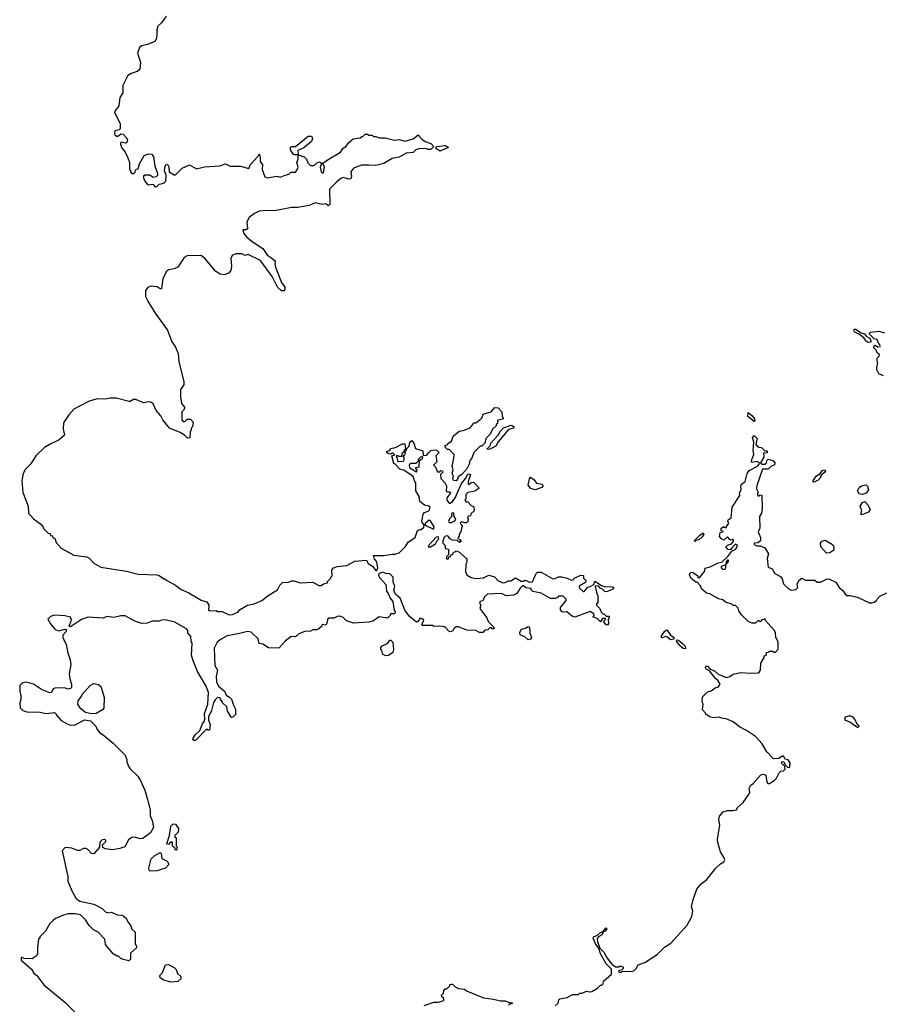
# Model space of a CAD drawing. Extents: x 2029826 to 2248070, y 228728 to 402406.
# Tile 127 of 256: x 2065008 to 2072398, y 344346 to 352802. Entities that reach past the tile are written whole.
import ezdxf

# ---------------------------------------------------------------- set-up
doc = ezdxf.new("R2010")
doc.units = 0

msp = doc.modelspace()

# ---------------------------------------------------------------- linework, layer by layer
at = {"layer": '0CON10XD'}
for points in [[(2066265, 352832.5), (2066223.8, 352775), (2066193.4, 352746.6), (2066184.2, 352715), (2066186, 352665), (2066180, 352635), (2066168.8, 352615), (2066105, 352588.8), (2066053, 352577), (2066035, 352562.5), (2066018.8, 352515), (2066045.7, 352435.7), (2066038, 352375), (2066015, 352356.2), (2065965, 352340), (2065937, 352323), (2065892.7, 352237.3), (2065893.8, 352175), (2065867.7, 352132.3), (2065857.7, 352062.3), (2065825, 352016.7), (2065822.9, 352005), (2065868.9, 351908.9), (2065871.2, 351868.8), (2065864.1, 351855.9), (2065824.1, 351845.9), (2065821.2, 351825), (2065825, 351812.5), (2065845, 351800), (2065856.4, 351803.6), (2065875, 351822.5), (2065895, 351820), (2065927.8, 351785), (2065934.2, 351765), (2065925, 351743.3), (2065915, 351740), (2065875, 351750), (2065872.5, 351735), (2065882.5, 351705), (2065912.5, 351665), (2065937.5, 351615), (2065950, 351575), (2065950, 351515), (2065958.3, 351508.3), (2065960, 351495), (2065971.7, 351481.7), (2065985, 351480), (2065998.3, 351491.7), (2066001.7, 351508.3), (2066011.7, 351518.3), (2066025, 351520), (2066037.5, 351565), (2066077.5, 351635), (2066115, 351650), (2066138.3, 351648.3), (2066156, 351626), (2066166.7, 351545), (2066190, 351485), (2066190, 351465), (2066178.3, 351451.7), (2066155, 351447.5), (2066125, 351467.5), (2066082.5, 351467.5), (2066071.7, 351458.3), (2066070, 351445), (2066082.5, 351415), (2066105, 351387.5), (2066115, 351382.5), (2066145, 351390), (2066160, 351385), (2066165, 351370), (2066185, 351370), (2066205, 351390), (2066245, 351397.5), (2066262.5, 351415), (2066266.7, 351466.7), (2066250, 351505), (2066253.6, 351536.4), (2066265, 351560), (2066280, 351555), (2066287, 351537), (2066290, 351495), (2066335, 351470), (2066345, 351470), (2066402.7, 351527.3), (2066465, 351556.7), (2066525, 351520), (2066595, 351537.5), (2066725, 351547.5), (2066775, 351562.5), (2066815, 351542.5), (2066905, 351542.5), (2066975, 351522.5), (2066986.7, 351555), (2067053.8, 351626.2), (2067065, 351650), (2067073, 351623), (2067073.8, 351585), (2067091.2, 351555), (2067090, 351515), (2067112.1, 351452.1), (2067135, 351443.3), (2067215, 351457.5), (2067245, 351450), (2067286.4, 351466.4), (2067320, 351475), (2067335, 351492.5), (2067375, 351491.9), (2067385, 351504.2), (2067397.5, 351535), (2067386.2, 351575), (2067400, 351605), (2067400, 351640), (2067450, 351625), (2067470, 351605), (2067483, 351573), (2067505, 351550), (2067535, 351550), (2067555, 351570), (2067575, 351580), (2067590, 351575), (2067600, 351565), (2067588.8, 351535), (2067595.9, 351495.9), (2067605, 351486.2), (2067615, 351486.2), (2067623.9, 351533.9), (2067611.7, 351568.3), (2067655, 351602.5), (2067762.5, 351665), (2067782.5, 351695), (2067810, 351715), (2067833.6, 351746.4), (2067871.7, 351778.3), (2067931.7, 351788.3), (2067945, 351800), (2067955, 351800), (2067975, 351820), (2067995, 351820), (2068005, 351810), (2068035, 351810), (2068045, 351800), (2068065, 351800), (2068098.3, 351788.3), (2068145, 351787.5), (2068225, 351767.5), (2068265, 351772.5), (2068315, 351757.5), (2068385, 351777.5), (2068425, 351810), (2068435, 351810), (2068440, 351795), (2068460, 351775), (2068490, 351755), (2068538.3, 351738.3), (2068560, 351715), (2068553, 351697), (2068535, 351686.7), (2068515, 351686.7), (2068495, 351696.7), (2068435, 351692.5), (2068410, 351685), (2068385, 351662.5), (2068325, 351656.7), (2068265, 351622.5), (2068205, 351610), (2068135, 351567.5), (2068065, 351550), (2068007, 351553), (2067943, 351553), (2067875, 351526.2), (2067850, 351495), (2067856.7, 351455), (2067850, 351435), (2067835, 351433.3), (2067785, 351446.7), (2067765, 351438.8), (2067730.3, 351409.7), (2067666.7, 351345), (2067670, 351215), (2067657, 351203), (2067635, 351220), (2067605, 351213.3), (2067545, 351230), (2067494.1, 351205.9), (2067395, 351188.8), (2067341.7, 351188.3), (2067195, 351161.2), (2067125, 351163.3), (2067065, 351156.2), (2067025, 351137.5), (2066977, 351103), (2066957.5, 351065), (2066962.5, 351005), (2066953, 350997), (2066925, 350996.7), (2066931.1, 350965), (2066955, 350937.1), (2067005, 350896.9), (2067096.7, 350836.7), (2067135, 350776), (2067162.2, 350762.2), (2067200.7, 350730.7), (2067197.5, 350705), (2067204.2, 350675.8), (2067256.9, 350545), (2067285.4, 350505.4), (2067284, 350485), (2067275, 350473.3), (2067255, 350472.5), (2067221.4, 350505), (2067176.7, 350596.7), (2067075, 350733.8), (2066970, 350785), (2066945, 350777.5), (2066915, 350790), (2066865, 350790), (2066835, 350780), (2066820, 350755), (2066827.5, 350685), (2066821.7, 350648.3), (2066800, 350625), (2066765, 350610), (2066730, 350615), (2066690.5, 350640.5), (2066602.5, 350745), (2066565, 350777.5), (2066445, 350772.5), (2066419.3, 350760.7), (2066364.1, 350675.9), (2066335, 350661.2), (2066285, 350653.3), (2066265, 350637.5), (2066236.2, 350575), (2066225, 350490), (2066215, 350490), (2066187, 350507), (2066135, 350512.5), (2066107, 350503), (2066087.5, 350475), (2066087.5, 350425), (2066107.5, 350385), (2066171.7, 350281.7), (2066276.7, 350135), (2066313.3, 350035), (2066342.5, 349995), (2066367.5, 349935), (2066373, 349863)], [(2067395, 351640), (2067365, 351640), (2067355, 351647.5), (2067333.8, 351685), (2067334.2, 351705.8), (2067345, 351713.3), (2067375, 351713.3), (2067485, 351800.5), (2067512.2, 351802.2), (2067520.9, 351785), (2067514.5, 351755), (2067448.5, 351701.5), (2067395, 351677.5), (2067400, 351645), (2067395, 351640)], [(2068615, 351673.8), (2068580, 351695), (2068580, 351705), (2068588.3, 351711.7), (2068665, 351720), (2068690, 351705), (2068615, 351673.8)], [(2072295, 350030), (2072278.6, 350038.6), (2072255, 350070), (2072218.3, 350098.3), (2072178.8, 350118.8), (2072171.2, 350135), (2072173.3, 350145), (2072186.2, 350145), (2072231.2, 350111.2), (2072263, 350103), (2072277.5, 350085), (2072306.7, 350066.7), (2072317.5, 350045), (2072315, 350032.5), (2072295, 350030)], [(2072400, 350005), (2072383, 350023), (2072370, 350055), (2072345, 350060), (2072305, 350100), (2072303, 350107), (2072313, 350117), (2072385, 350127.5), (2072435, 350112.5)], [(2072425, 349742.5), (2072385, 349760), (2072367.5, 349795), (2072367.5, 349815), (2072377.5, 349855), (2072370, 349865), (2072370, 349895), (2072388.3, 349911.7), (2072390, 349925), (2072371.7, 349941.7), (2072362.5, 349965), (2072343.3, 349985), (2072345, 350000), (2072355, 350007.5), (2072375, 349993.3), (2072400, 349995)], [(2066373, 349863), (2066417.5, 349695), (2066417.5, 349665), (2066388.8, 349625), (2066388.8, 349565), (2066397, 349507), (2066422.5, 349475), (2066420, 349455), (2066400, 349435), (2066400, 349365), (2066411.7, 349351.7), (2066425, 349350), (2066445, 349370), (2066475, 349370), (2066497.5, 349345), (2066490, 349305), (2066480, 349295), (2066480, 349275), (2066470, 349265), (2066468.3, 349211.7), (2066448.3, 349208.3), (2066423.3, 349233.3), (2066385, 349257.5), (2066292.5, 349295), (2066236.4, 349366.4), (2066220.7, 349400.7), (2066180, 349445), (2066155, 349502.5), (2066135, 349516.7), (2066115, 349520), (2066070.7, 349510.7), (2066005, 349541.2), (2065985, 349540), (2065957, 349523), (2065947, 349523), (2065835, 349552.5), (2065785, 349552.5), (2065745, 349543.3), (2065675, 349546.7), (2065605, 349526.7), (2065473.6, 349456.4), (2065430.7, 349409.3), (2065385, 349340), (2065381.2, 349285), (2065392.5, 349235), (2065345.8, 349194.2), (2065262.5, 349155), (2065221.7, 349128.3), (2065145, 349057.5), (2065103, 348987), (2065057, 348943), (2065037.5, 348905), (2065026.7, 348845), (2065035, 348740), (2065080, 348625), (2065083.9, 348563.9), (2065126.7, 348515), (2065189.3, 348469.3), (2065210, 348445), (2065211.7, 348431.7), (2065251.7, 348391.7), (2065268.3, 348388.3), (2065271.7, 348371.7), (2065288.3, 348368.3), (2065291.7, 348351.7), (2065308.3, 348348.3), (2065321.7, 348311.7), (2065363.6, 348263.6), (2065473.6, 348203.6), (2065585, 348190), (2065605, 348177.5), (2065645, 348133.3), (2065705, 348101.2), (2065925, 348066.2), (2066025, 348040), (2066185, 348033.3), (2066205, 348027.5), (2066245, 348000), (2066255, 348000), (2066270, 347985), (2066345, 347946.7), (2066395, 347907.5), (2066460.7, 347880.7), (2066565, 347816.2), (2066615, 347802.5), (2066632.5, 347775), (2066632.5, 347765), (2066630, 347735), (2066640, 347725), (2066695, 347727.5), (2066705, 347720), (2066745, 347720), (2066805, 347690), (2066835, 347693.3), (2066880, 347715), (2066895, 347732.5), (2066965, 347772.5), (2067020, 347785), (2067086.1, 347813.9), (2067141.7, 347858.3), (2067220, 347905), (2067242.5, 347945), (2067265, 347967.5), (2067315, 347970), (2067345, 347982.5), (2067365, 347983.3), (2067416.4, 347966.4), (2067525, 347972.5), (2067575, 347942.5), (2067595, 347942.5), (2067615, 347957.5), (2067650, 347965), (2067651.7, 347978.3), (2067680, 348005), (2067680, 348015), (2067690, 348025), (2067687.5, 348075), (2067702.5, 348095), (2067735, 348106.7), (2067816.4, 348113.6), (2067885, 348152.5), (2067985, 348160), (2068000.5, 348130.5), (2068037.7, 348107.7), (2068065, 348072.5), (2068075, 348072.5), (2068082.5, 348095), (2068073, 348143), (2068066.4, 348156.4), (2068053.3, 348165), (2068045, 348200), (2068135, 348200), (2068205, 348212.5), (2068229.3, 348210.7), (2068266.1, 348223.9), (2068316.2, 348273.8), (2068345, 348317.5), (2068402.5, 348355), (2068423.9, 348416.1), (2068445, 348422.5), (2068455, 348422.5), (2068476.7, 348445), (2068480, 348465), (2068463, 348483), (2068460, 348495), (2068472.5, 348555), (2068485, 348570), (2068515, 348580), (2068527, 348593), (2068532.5, 348615), (2068520, 348625), (2068485, 348632.5), (2068442.5, 348665), (2068437, 348707), (2068410, 348755), (2068410, 348825), (2068400, 348835), (2068385, 348880), (2068305, 348932.5), (2068273, 348943), (2068228.3, 348988.3), (2068220, 348990), (2068202.5, 349057.5), (2068230, 349065), (2068215, 349080), (2068201.7, 349078.3), (2068195, 349070), (2068175, 349072.5), (2068160, 349085), (2068160, 349095), (2068188.3, 349101.7), (2068190, 349115), (2068205, 349122.5), (2068235, 349127.5), (2068295, 349160), (2068315, 349160), (2068320, 349115), (2068310, 349105), (2068308.3, 349091.7), (2068290, 349075), (2068288.3, 349051.7), (2068265, 349050), (2068245, 349060), (2068240, 349055), (2068250, 349035), (2068251.7, 349011.7), (2068295, 349007.5), (2068305, 349012.5), (2068310, 349025), (2068310, 349045), (2068300, 349055), (2068318.3, 349071.7), (2068320, 349095), (2068330, 349105), (2068331.7, 349118.3), (2068351.7, 349138.3), (2068356.7, 349175), (2068375, 349186.7), (2068392.5, 349165), (2068405, 349120), (2068470, 349100), (2068472.5, 349062.5), (2068478.3, 349058.3), (2068505, 349062.5), (2068517, 349083), (2068538.3, 349101.7), (2068565, 349107.5), (2068590, 349105), (2068610, 349085), (2068580, 349055), (2068590, 349005), (2068560, 348975), (2068578.3, 348958.3), (2068595, 348920), (2068615, 348920), (2068625, 348930), (2068638.3, 348928.3), (2068640, 348915), (2068620, 348895), (2068623, 348863), (2068661.7, 348821.7), (2068672.5, 348795), (2068670, 348755), (2068678.3, 348748.3), (2068697.5, 348747.5), (2068706.7, 348736.7), (2068676, 348695), (2068674.2, 348675), (2068695, 348649.2), (2068705, 348649.2), (2068722.9, 348665), (2068747.5, 348695), (2068801.7, 348818.3), (2068840, 348865), (2068853.3, 348895), (2068865, 348902.5), (2068877.5, 348895), (2068860, 348835), (2068860, 348815), (2068865, 348810), (2068883, 348827), (2068905, 348830), (2068948.3, 348788.3), (2068950, 348775), (2068916.4, 348753.6), (2068855, 348740), (2068840, 348725), (2068840, 348685), (2068830, 348675), (2068841.7, 348661.7), (2068855, 348660), (2068885, 348630), (2068908.3, 348618.3), (2068910, 348585), (2068881.7, 348558.3), (2068878.3, 348541.7), (2068861.7, 348538.3), (2068851.7, 348528.3), (2068860, 348515), (2068860, 348495), (2068845, 348480), (2068825, 348480), (2068805, 348490), (2068790, 348485), (2068793, 348473), (2068810, 348455), (2068800, 348435), (2068797, 348403), (2068780, 348385), (2068780, 348365), (2068771.7, 348358.3), (2068770, 348345), (2068785, 348340), (2068798.3, 348321.7), (2068785, 348312.5), (2068765, 348330), (2068723, 348333), (2068703.3, 348343.3), (2068685, 348370), (2068665, 348367.5), (2068652.5, 348355), (2068640, 348325), (2068640, 348305), (2068660, 348285), (2068661.7, 348261.7), (2068690, 348255), (2068690, 348205), (2068671.7, 348188.3), (2068671.7, 348171.7), (2068688.3, 348171.7), (2068691.7, 348188.3), (2068708.3, 348191.7), (2068711.7, 348208.3), (2068728.3, 348211.7), (2068731.7, 348228.3), (2068748.3, 348231.7), (2068755, 348240), (2068785, 348230), (2068835, 348180), (2068847.5, 348175), (2068846.4, 348143.6), (2068837.5, 348125), (2068837, 348057), (2068850.7, 348030.7), (2068885, 348012.5), (2068925, 348003.3), (2068991.7, 348008.3), (2069035, 348032.5), (2069085, 348017.5), (2069115, 347982.5), (2069157, 347967), (2069175, 347967.5), (2069205, 347982.5), (2069225, 347982.5), (2069265, 348010), (2069315, 347980), (2069335, 347980), (2069345, 347987.5), (2069363, 347983), (2069385, 347972.5), (2069410, 347975), (2069442.5, 348045), (2069455, 348057.5), (2069485, 348056.7), (2069585, 348000), (2069605, 348002.5), (2069635, 348017.5), (2069663, 348017), (2069710, 348005), (2069745, 347987.5), (2069767, 347993), (2069770, 348005), (2069825, 348032.5), (2069848.3, 348028.3), (2069850, 348005), (2069870, 347985), (2069870, 347975), (2069860, 347965), (2069813, 347937), (2069815, 347920), (2069845, 347890), (2069855, 347890), (2069885, 347927.5), (2069907, 347933), (2069938.3, 347951.7), (2069945, 347980), (2070003, 347943), (2070033, 347933), (2070095, 347932.5), (2070107, 347927), (2070107, 347913), (2070055, 347890), (2070035, 347887.5), (2070012.5, 347912.5), (2069990.7, 347920.7), (2069978.3, 347938.3), (2069955, 347940), (2069950, 347935), (2069962.5, 347875), (2069972.5, 347855), (2069971.7, 347798.3), (2069960, 347785), (2069960, 347775), (2069990, 347745), (2070000, 347715), (2070015, 347700), (2070025, 347700), (2070045, 347680), (2070070, 347680), (2070070, 347665), (2070060, 347655), (2070063, 347617), (2070055, 347602.5), (2070043.6, 347603.6), (2070020, 347635), (2070038.3, 347651.7), (2070038.3, 347658.3), (2070011.7, 347658.3), (2069995, 347630), (2069965, 347660), (2069935, 347670), (2069930, 347675), (2069940, 347685), (2069938.3, 347698.3), (2069905, 347720), (2069775, 347671.2), (2069755, 347676.7), (2069705, 347717.5), (2069675, 347712.5), (2069665, 347716.7), (2069652.7, 347732.7), (2069651.2, 347755), (2069700, 347815), (2069700, 347825), (2069675, 347850), (2069635, 347850), (2069625, 347840), (2069605, 347830), (2069565, 347832.5), (2069485, 347877.5), (2069415, 347892.5), (2069400, 347905), (2069398.3, 347918.3), (2069355, 347922.5), (2069335, 347940), (2069325, 347940), (2069305, 347920), (2069276.4, 347873.6), (2069249.3, 347860.7), (2069185, 347854), (2069143.6, 347873.6), (2069025, 347867.5), (2069000, 347845), (2068985, 347810), (2068960, 347805), (2068960, 347785), (2068967.5, 347777.5), (2068960, 347745), (2069017.5, 347665), (2069030, 347635), (2069080, 347585), (2069078.3, 347571.7), (2069065, 347570), (2069058.3, 347578.3), (2069045, 347580), (2069028.3, 347561.7), (2069001.7, 347558.3), (2068985, 347540), (2068955, 347540), (2068925, 347557.5), (2068848.3, 347558.3), (2068777, 347587), (2068755, 347587.5), (2068735, 347570), (2068727.5, 347552.5), (2068705, 347546.2), (2068691.2, 347551.2), (2068665, 347582.5), (2068655, 347586.7), (2068615, 347592.5), (2068565, 347590), (2068555, 347600), (2068465, 347600), (2068460, 347605), (2068462.5, 347615), (2068477.5, 347645), (2068472.5, 347655), (2068445, 347662.5), (2068426.4, 347633.6), (2068415, 347627.5), (2068355, 347676.7), (2068315, 347731.2), (2068274, 347835), (2068236.7, 347865), (2068226.2, 347885), (2068221.2, 347905), (2068227.8, 347935), (2068214.2, 347975), (2068214.2, 348015), (2068185, 348041.9), (2068153.8, 348046.2)], [(2068755, 348842.5), (2068732.5, 348845), (2068727.5, 348855), (2068731.7, 348881.7), (2068722.5, 348905), (2068730, 348935), (2068720, 348965), (2068736.7, 349035), (2068737, 349067), (2068695, 349110), (2068681.7, 349111.7), (2068661.7, 349131.7), (2068660, 349145), (2068678.3, 349151.7), (2068691.7, 349168.3), (2068716.4, 349183.6), (2068730, 349225), (2068781.7, 349268.3), (2068817, 349273), (2068875, 349297.5), (2068900, 349325), (2068905, 349340), (2068925, 349340), (2068963, 349367), (2068977.5, 349385), (2068987, 349413), (2069057, 349433), (2069088.3, 349471.7), (2069115, 349467.5), (2069147.5, 349435), (2069150, 349395), (2069160, 349385), (2069160, 349375), (2069111.7, 349358.3), (2069110, 349335), (2069100, 349325), (2069100, 349315), (2069070.7, 349289.3), (2069045, 349240), (2069010, 349205), (2069002.5, 349165), (2068975, 349140), (2068961.7, 349138.3), (2068907.5, 349085), (2068890, 349035), (2068873, 349017), (2068867.5, 348985), (2068846.7, 348945), (2068803.3, 348895), (2068773.3, 348876.7), (2068766.7, 348855), (2068755, 348842.5)], [(2071315, 349350), (2071260, 349395), (2071261.7, 349428.3), (2071295, 349402.5), (2071316.7, 349375), (2071320, 349355), (2071315, 349350)], [(2069025, 349110), (2069022.5, 349115), (2069046.4, 349143.6), (2069053.9, 349166.1), (2069116.9, 349233.1), (2069134.3, 349265.7), (2069163, 349297), (2069228.3, 349318.3), (2069237.7, 349317.7), (2069252.5, 349305), (2069247, 349293), (2069205, 349282.5), (2069115, 349177.5), (2069095, 349140), (2069045, 349113.3), (2069025, 349110)], [(2071421.7, 347368.3), (2071438.3, 347371.7), (2071445, 347380), (2071475, 347380), (2071485, 347370), (2071498.3, 347371.7), (2071520, 347395), (2071520, 347455), (2071510, 347485), (2071500, 347495), (2071497.5, 347535), (2071490, 347555), (2071411.7, 347641.7), (2071410, 347655), (2071405, 347660), (2071398.3, 347651.7), (2071381.7, 347648.3), (2071365, 347630), (2071358.3, 347638.3), (2071345, 347640), (2071325, 347620), (2071295, 347620), (2071263, 347633), (2071205, 347690), (2071182.5, 347725), (2071177, 347747), (2071155, 347770), (2071135, 347770), (2071121.7, 347781.7), (2071068.3, 347798.3), (2071045, 347820), (2071008.3, 347828.3), (2070935, 347872.5), (2070905, 347877.5), (2070863.6, 347913.6), (2070855, 347940), (2070825, 347970), (2070815, 347970), (2070773.6, 348003.6), (2070760, 348035), (2070767, 348053), (2070785, 348056.2), (2070830, 348025), (2070831.7, 348011.7), (2070845, 348010), (2070887, 348063), (2070895, 348092.5), (2070938, 348102), (2071005, 348136.2), (2071038, 348142), (2071089.3, 348190.7), (2071121.7, 348238.3), (2071156.7, 348255), (2071170, 348285), (2071155, 348297.5), (2071125, 348270), (2071111.7, 348248.3), (2071091.7, 348251.7), (2071070, 348275), (2071085, 348290), (2071120, 348300), (2071137, 348323), (2071135, 348340), (2071116.7, 348333.3), (2071105, 348336.7), (2071085, 348360), (2071055, 348332.5), (2071033.6, 348343.6), (2071017.5, 348365), (2071021.7, 348398.3), (2071047.5, 348402.5), (2071045, 348410), (2071031.7, 348411.7), (2071030, 348435), (2071055, 348450), (2071065, 348440), (2071078.3, 348441.7), (2071080, 348455), (2071096.4, 348476.4), (2071087.5, 348495), (2071092.3, 348507.7), (2071117.5, 348525), (2071126.7, 348615), (2071192.5, 348715), (2071190, 348735), (2071203, 348767), (2071200, 348795), (2071206.4, 348813.6), (2071236.7, 348835), (2071253.8, 348905), (2071270.7, 348929.3), (2071343.6, 348966.4), (2071357.5, 348985), (2071360, 348995), (2071336.4, 349006.4), (2071295, 349000), (2071292.5, 349005), (2071293.3, 349025), (2071313, 349067), (2071306.7, 349105), (2071312.5, 349175), (2071300, 349215), (2071315, 349230), (2071340, 349205), (2071330, 349155), (2071340.7, 349140.7), (2071355, 349130), (2071377, 349127), (2071405, 349100), (2071415, 349102.5), (2071427.5, 349095), (2071425, 349082.5), (2071395, 349080), (2071396.7, 349045), (2071370, 348995), (2071383.6, 348983.6), (2071405.9, 348984.1), (2071420, 348995), (2071425, 349020), (2071435, 349026.7), (2071476.2, 349016.2), (2071492.5, 349002.5), (2071493.3, 348995), (2071490, 348980), (2071457.5, 348965), (2071435, 348942.5), (2071387, 348943), (2071338.8, 348801.2), (2071333.8, 348773.8), (2071350, 348745), (2071343, 348737), (2071342.5, 348715), (2071355, 348710), (2071365, 348720), (2071380, 348715), (2071382.5, 348605), (2071377.5, 348565), (2071360, 348535), (2071362.5, 348435), (2071347.5, 348405), (2071355, 348390), (2071370, 348355), (2071370, 348325), (2071345, 348310), (2071315, 348306.7), (2071313.8, 348295), (2071335, 348283.3), (2071365, 348282.5), (2071406.4, 348266.4), (2071437.5, 348215), (2071427.5, 348175), (2071435, 348100), (2071470, 348085), (2071492.5, 348045), (2071539.3, 348019.3), (2071555, 348000), (2071567, 347957), (2071607, 347917), (2071633, 347903), (2071671.7, 347908.3), (2071690, 347925), (2071682.5, 347955), (2071697.5, 347985), (2071723.6, 348006.4), (2071755, 347990), (2071835, 347990), (2071855, 347970), (2071885, 347972.5), (2071935, 347996.7), (2071955, 347998.8), (2072015, 347971.2), (2072044.2, 347924.2), (2072075, 347900), (2072105, 347857.5), (2072135, 347856.7), (2072201.7, 347841.7), (2072303.6, 347793.6), (2072325, 347792.5), (2072345, 347800), (2072366.4, 347813.6), (2072370, 347825), (2072395, 347850), (2072455, 347880)], [(2068415, 348920), (2068420, 348935), (2068410, 348945), (2068410, 348955), (2068438.3, 348961.7), (2068440, 349015), (2068470, 349035), (2068465, 349050), (2068450, 349045), (2068430, 349025), (2068428.3, 349011.7), (2068408.3, 348991.7), (2068365, 348990), (2068352.3, 348977.7), (2068355, 348957.5), (2068365, 348946.7), (2068415, 348920)], [(2069435, 348763.3), (2069396.4, 348776.4), (2069373, 348803), (2069385, 348860), (2069395, 348872.5), (2069425, 348850), (2069445, 348822), (2069492.5, 348812.5), (2069500, 348805), (2069500, 348795), (2069490, 348785), (2069435, 348763.3)], [(2071820, 348830), (2071822.5, 348845), (2071851.2, 348885), (2071879.3, 348900.7), (2071905, 348932.5), (2071920, 348935), (2071927.5, 348925), (2071922.5, 348915), (2071890, 348890), (2071882.5, 348865), (2071865, 348847.5), (2071835, 348832.5), (2071820, 348830)], [(2072245, 348723.3), (2072215, 348730), (2072203, 348757), (2072217, 348783), (2072235, 348797.5), (2072277, 348807), (2072287, 348797), (2072297.5, 348765), (2072277.5, 348735), (2072245, 348723.3)], [(2072235, 348550), (2072230, 348555), (2072240, 348585), (2072223.8, 348625), (2072244.1, 348655.9), (2072265, 348663.8), (2072288.7, 348638.7), (2072309.5, 348595), (2072296.9, 348573.1), (2072245, 348552.5), (2072235, 348550)], [(2068695, 348482.5), (2068715, 348483.3), (2068743.3, 348496.7), (2068751.7, 348508.3), (2068737.5, 348535), (2068735, 348560), (2068727.5, 348567.5), (2068715, 348560), (2068717.5, 348535), (2068698.8, 348515), (2068690, 348495), (2068695, 348482.5)], [(2068555, 348428.8), (2068565, 348430), (2068567.7, 348447.7), (2068535, 348497.5), (2068525, 348502.5), (2068490, 348475), (2068490, 348465), (2068500, 348455), (2068555, 348428.8)], [(2070805, 348320), (2070800, 348325), (2070807.5, 348335), (2070846.7, 348375), (2070877.5, 348395), (2070882.5, 348385), (2070869.3, 348360.7), (2070840, 348335), (2070811.7, 348328.3), (2070805, 348320)], [(2068535, 348273.8), (2068579.3, 348300.7), (2068591.7, 348328.3), (2068607, 348343), (2068600, 348360), (2068585, 348357.5), (2068525, 348292.5), (2068513.9, 348273.9), (2068535, 348273.8)], [(2071935, 348220), (2071887.5, 348275), (2071883.3, 348305), (2071895, 348322.5), (2071925, 348332.5), (2071986.7, 348295), (2071997.5, 348275), (2072000, 348245), (2071965, 348222.5), (2071935, 348220)], [(2071065, 348083.3), (2071072.5, 348095), (2071070, 348120), (2071095, 348150), (2071095, 348160), (2071085, 348160), (2071073, 348147), (2071070, 348120), (2071030, 348105), (2071030, 348095), (2071043.9, 348083.9), (2071065, 348083.3)], [(2068153.8, 348046.2), (2068124.1, 348055.9), (2068093, 348047), (2068086.7, 348035), (2068099.5, 348009.5), (2068151.7, 347951.7), (2068157.5, 347895), (2068172.5, 347875), (2068187.5, 347835), (2068212.5, 347805), (2068220, 347745), (2068232.5, 347715), (2068225, 347700), (2068191.7, 347698.3), (2068190, 347685), (2068165, 347662.5), (2068095, 347673.3), (2068045, 347640), (2068005, 347627.5), (2067875, 347618), (2067815, 347638.8), (2067785, 347666.7), (2067759.3, 347679.3), (2067735, 347676.7), (2067705, 347662.5), (2067665, 347663.3), (2067651.2, 347655), (2067646.7, 347625), (2067635, 347602.5), (2067605, 347607.5), (2067598.3, 347591.7), (2067575, 347570), (2067555, 347562.5), (2067525, 347562.5), (2067505, 347551.2), (2067455, 347547.5), (2067405, 347527.5), (2067375, 347503.3), (2067340, 347505), (2067286.7, 347465), (2067235, 347407.5), (2067225, 347403.3), (2067145, 347406.7), (2067095, 347440), (2067065, 347443.3), (2067055.4, 347485.4), (2066995, 347542.5), (2066965, 347547.1), (2066895, 347531.2), (2066790.3, 347509.7), (2066737.3, 347482.7), (2066703.3, 347455), (2066678, 347405), (2066682, 347255), (2066707.5, 347215), (2066694, 347165), (2066698.8, 347115), (2066715, 347077.5), (2066767.5, 347035), (2066780.7, 347000.7), (2066810, 346985), (2066827, 346967), (2066842.5, 346915), (2066861.7, 346881.7), (2066860, 346835), (2066838.3, 346811.7), (2066825, 346810), (2066792.5, 346865), (2066785, 346900), (2066750, 346935), (2066750, 346945), (2066733, 346963), (2066728.3, 346978.3), (2066705, 346980), (2066685, 346960), (2066673, 346937), (2066655, 346870), (2066627.5, 346815), (2066628.3, 346788.3), (2066642.5, 346745), (2066638.3, 346701.7), (2066625, 346700), (2066611.7, 346708.3), (2066518.3, 346611.7), (2066501.7, 346611.7), (2066493, 346627), (2066515, 346660), (2066553, 346697), (2066577.5, 346755), (2066592.5, 346775), (2066597.5, 346795), (2066593.3, 346845), (2066622.5, 346925), (2066628.8, 347025), (2066607.7, 347077.7), (2066533.3, 347205), (2066493.8, 347303.8), (2066483.3, 347345), (2066487.5, 347445), (2066480, 347465), (2066477.5, 347505), (2066452.5, 347535), (2066450, 347555), (2066440, 347570), (2066335, 347630), (2066265, 347646.2), (2066235, 347646.7), (2066205, 347637.5), (2066145, 347637.5), (2066101.7, 347618.3), (2066057, 347617), (2065995, 347636.7), (2065913, 347683), (2065877, 347683), (2065815, 347666.7), (2065755, 347676.7), (2065725, 347663.3), (2065595, 347671.2), (2065537.9, 347652.1), (2065445, 347587.5), (2065432.5, 347592.5), (2065452.5, 347645), (2065445, 347670), (2065395, 347682.5), (2065307, 347687), (2065273, 347677), (2065250, 347655), (2065272.5, 347615), (2065312.5, 347565), (2065345, 347553.3), (2065395, 347566.7), (2065410, 347565), (2065402.5, 347545), (2065377.5, 347515), (2065376.7, 347495), (2065406.7, 347435), (2065420, 347365), (2065440, 347305), (2065446.7, 347265), (2065432.5, 347185), (2065438.3, 347141.7), (2065453.3, 347095), (2065453, 347067), (2065445, 347057.5), (2065425, 347052.5), (2065393, 347063), (2065308.3, 347061.7), (2065293.6, 347056.4), (2065280, 347025), (2065265, 347020), (2065195, 347050.8), (2065125, 347096), (2065065, 347112.5), (2065033, 347107), (2065010, 347085), (2065007.5, 347035), (2065017.5, 346995), (2065017.5, 346965), (2065007.5, 346935), (2065011.7, 346891.7), (2065035, 346870), (2065068.3, 346858.3), (2065183.6, 346853.6), (2065235, 346843.8), (2065305, 346853.3), (2065316.4, 346846.4), (2065327.5, 346825), (2065364.4, 346784.4), (2065414.3, 346754.3), (2065445, 346744), (2065485, 346746.7), (2065565, 346790), (2065615, 346780), (2065660, 346735), (2065673.3, 346705), (2065695, 346676.7), (2065725, 346661.2), (2065809.1, 346589.1), (2065913.3, 346485), (2065926.7, 346445), (2065926.7, 346425), (2065943.3, 346385), (2065955, 346367.5), (2066022.5, 346305), (2066042.5, 346275), (2066082.5, 346185), (2066106.2, 346106.2), (2066128.8, 346015), (2066127.5, 345965), (2066143.8, 345925), (2066156.7, 345865), (2066131.7, 345818.3), (2066065, 345769.2), (2066042.9, 345767.1), (2065995, 345780.9), (2065971.2, 345778.8), (2065942.6, 345757.4), (2065910.7, 345699.3), (2065866.1, 345683.9), (2065804.1, 345674.1), (2065740.7, 345680.7), (2065721.7, 345691.7), (2065720, 345715), (2065746.1, 345743.9), (2065746.7, 345755), (2065735, 345762.5), (2065715, 345760), (2065695, 345740), (2065692.5, 345695), (2065645, 345637.5), (2065625, 345640), (2065592.5, 345675), (2065575, 345683.3), (2065555, 345683.3), (2065525, 345667.5), (2065505, 345667.5), (2065456.4, 345686.4), (2065405, 345692.5), (2065395, 345690), (2065372.5, 345665), (2065420, 345445), (2065420, 345405), (2065455, 345320), (2065492.5, 345255), (2065525, 345232.5), (2065645, 345207.5), (2065715, 345170), (2065745, 345140), (2065763, 345133), (2065795, 345137.5), (2065845, 345113.3), (2065885, 345112.5), (2065897, 345107), (2065922.5, 345085), (2065938.3, 345048.3), (2065960, 345025), (2065971.7, 344991.7), (2066000, 344965), (2066000, 344865), (2066010, 344845), (2066010, 344830), (2065960, 344785), (2065960, 344735), (2065945, 344720), (2065895, 344730), (2065875, 344740), (2065855, 344760), (2065845, 344760), (2065810.7, 344780.7), (2065745, 344860), (2065740, 344905), (2065680, 344965), (2065640, 344985), (2065603.6, 345023.6), (2065573, 345073), (2065530, 345115), (2065485, 345122.5), (2065425, 345122.5), (2065385, 345112.5), (2065315, 345082.5), (2065293.6, 345066.4), (2065265, 345040), (2065230, 344975), (2065180, 344925), (2065180, 344915), (2065170, 344905), (2065160, 344835), (2065161.7, 344778.3), (2065149.3, 344760.7), (2065115, 344737.5), (2065045, 344740), (2065025, 344750), (2065020, 344745), (2065020, 344725), (2065109.3, 344649.3), (2065130, 344615), (2065153.9, 344593.9), (2065214.3, 344514.3), (2065396.2, 344365), (2065496.2, 344265)], [(2069375, 347477.5), (2069345, 347503.3), (2069305, 347520), (2069303.3, 347535), (2069315, 347566.7), (2069350, 347575), (2069375, 347590), (2069385.8, 347585.8), (2069388, 347535), (2069402.5, 347495), (2069395, 347482.5), (2069375, 347477.5)], [(2070597.3, 347477.3), (2070565, 347501.2), (2070555, 347503.8), (2070525, 347492.5), (2070516.7, 347505), (2070543.5, 347546.5), (2070565, 347561.2), (2070592.6, 347522.6), (2070625.8, 347495.8), (2070625, 347483.3), (2070597.3, 347477.3)], [(2068155, 347340), (2068125, 347350), (2068116.7, 347385), (2068107.5, 347395), (2068108.3, 347411.7), (2068120, 347425), (2068166.1, 347443.9), (2068185, 347472.5), (2068195, 347472.5), (2068212.5, 347455), (2068217.7, 347392.3), (2068212.5, 347367.5), (2068175, 347342.5), (2068155, 347340)], [(2070725, 347400), (2070705, 347401.2), (2070681.7, 347421.7), (2070653.3, 347455), (2070647.5, 347465), (2070650, 347475), (2070665, 347472.5), (2070701.7, 347441.7), (2070720.7, 347420.7), (2070725, 347400)], [(2069605.9, 344334.1), (2069632.5, 344355), (2069637.5, 344385), (2069645, 344392.5), (2069710, 344405), (2069758.3, 344431.7), (2069805, 344430), (2069818.3, 344441.7), (2069837, 344443), (2069875, 344460), (2069897, 344453), (2069920, 344455), (2069970, 344485), (2069995, 344510), (2070005, 344510), (2070017, 344523), (2070020, 344545), (2070090, 344605), (2070089.1, 344649.1), (2070044.4, 344694.4), (2069995, 344780), (2069979.5, 344829.5), (2069952.1, 344865), (2069932.7, 344915), (2069935.8, 344925), (2069969.1, 344940.9), (2069995, 344964), (2070019.3, 344970.7), (2070045, 345002.5), (2070048.8, 344995), (2070036.2, 344975), (2070021.7, 344968.3), (2070005, 344942.9), (2069970.7, 344919.3), (2069965.4, 344905), (2069967.8, 344885), (2069989.3, 344829.3), (2070024.5, 344795), (2070051.4, 344741.4), (2070091.1, 344691.1), (2070125, 344668.8), (2070151.7, 344668.3), (2070165, 344676.7), (2070190, 344665), (2070190, 344655), (2070178.3, 344641.7), (2070150, 344635), (2070155, 344622.5), (2070175, 344622.5), (2070185, 344630), (2070255, 344626.7), (2070280, 344635), (2070302.5, 344655), (2070317.5, 344685), (2070375, 344706), (2070482.5, 344775), (2070545, 344836.2), (2070599.7, 344870.3), (2070740, 345025), (2070779.3, 345100.7), (2070787.5, 345145), (2070777.5, 345185), (2070790, 345245), (2070823.3, 345335), (2070860.5, 345379.5), (2070904.2, 345415.8), (2070985, 345516.7), (2071025, 345552.5), (2071055, 345570), (2071061.7, 345588.3), (2071057.5, 345605), (2071026.7, 345655), (2071001.2, 345735), (2071000, 345765), (2071018.8, 345885), (2071010.4, 345935), (2071017.6, 345962.4), (2071049.7, 346000.3), (2071085, 346011.4), (2071135, 346010), (2071163, 346017), (2071172.7, 346037.3), (2071220, 346080), (2071266.7, 346145), (2071277.5, 346165), (2071273, 346203), (2071283.6, 346225), (2071307.1, 346242.9), (2071372.7, 346317.3), (2071395, 346322.1), (2071414, 346315), (2071422.5, 346252.5), (2071432.5, 346242.5), (2071445, 346242.5), (2071485, 346267.5), (2071505, 346287.5), (2071530, 346335), (2071543, 346347), (2071565, 346350), (2071580, 346365), (2071578.3, 346388.3), (2071552.5, 346415), (2071550, 346425), (2071555, 346430), (2071568.3, 346428.3), (2071581.7, 346401.7), (2071601.7, 346381.7), (2071615, 346380), (2071620, 346385), (2071620, 346405), (2071627.5, 346415), (2071607.5, 346445), (2071581.7, 346451.7), (2071566.7, 346476.7), (2071555, 346476.2), (2071525, 346456.7), (2071480, 346455), (2071422.5, 346515), (2071383, 346583), (2071326.1, 346646.1), (2071248.3, 346698.3), (2071189.3, 346729.3), (2071135, 346773.3), (2071075, 346797.5), (2071035, 346802.5), (2071015, 346812.5), (2070965, 346807.5), (2070930, 346815), (2070915, 346830), (2070900, 346835), (2070900, 346845), (2070870, 346875), (2070877.5, 346925), (2070870, 346935), (2070867.5, 346965), (2070875, 346990), (2070915, 347030), (2070945, 347037.5), (2070980, 347065), (2071007, 347073), (2071022.5, 347095), (2071006.2, 347125), (2070982.9, 347142.9), (2070930, 347210), (2070902.9, 347222.9), (2070896.7, 347235), (2070900.7, 347249.3), (2070915, 347250), (2070935, 347227.5), (2070975.8, 347205.8), (2071005, 347181.2), (2071075, 347153.3), (2071105, 347160), (2071135, 347180), (2071197, 347197), (2071285, 347190), (2071355, 347192.5), (2071367.5, 347215), (2071373, 347277), (2071400, 347325), (2071401.7, 347338.3), (2071420, 347345), (2071421.7, 347368.3)], [(2065625, 346840), (2065573, 346853), (2065533.6, 346883.6), (2065507.5, 346925), (2065508.3, 346951.7), (2065540, 346995), (2065540, 347005), (2065612.5, 347085), (2065645, 347100), (2065685, 347093.3), (2065703.3, 347075), (2065732.5, 346985), (2065729.5, 346890.5), (2065717.5, 346875), (2065665, 346843.3), (2065625, 346840)], [(2072205, 346724), (2072216.2, 346735), (2072195, 346758.8), (2072179.6, 346795), (2072165, 346812.7), (2072145, 346821.2), (2072125, 346821.5), (2072095, 346810.8), (2072090, 346795), (2072095.8, 346785), (2072135, 346770.9), (2072205, 346724)], [(2066355, 345670), (2066345, 345670), (2066338.3, 345688.3), (2066320, 345705), (2066318.3, 345738.3), (2066301.7, 345738.3), (2066285, 345720), (2066270, 345725), (2066293, 345797), (2066306.7, 345875), (2066325, 345897.5), (2066345, 345892.5), (2066370, 345855), (2066367.5, 345825), (2066340, 345795), (2066340, 345785), (2066350, 345775), (2066350, 345705), (2066360, 345695), (2066355, 345670)], [(2066128.3, 345488.3), (2066118.3, 345498.3), (2066117.5, 345515), (2066137.5, 345595), (2066167.5, 345625), (2066215, 345650), (2066221.7, 345641.7), (2066229.3, 345599.3), (2066272.5, 345575), (2066286.7, 345555), (2066286.4, 345543.6), (2066260, 345515), (2066185, 345493.3), (2066128.3, 345488.3)], [(2066305, 344536.7), (2066245, 344552.5), (2066212.5, 344575), (2066210, 344595), (2066235, 344620), (2066260, 344685), (2066285, 344687.5), (2066335, 344662.5), (2066350, 344645), (2066361.7, 344611.7), (2066390, 344585), (2066390, 344565), (2066365, 344542.5), (2066305, 344536.7)], [(2068480, 344335), (2068565, 344363.3), (2068605, 344363.3), (2068640, 344375), (2068648.3, 344381.7), (2068650, 344395), (2068631.7, 344411.7), (2068630, 344425), (2068647, 344443), (2068650, 344465), (2068661.7, 344478.3), (2068675, 344480), (2068700, 344505), (2068700, 344515), (2068715, 344520), (2068725, 344520), (2068747, 344497), (2068775, 344482.5), (2068826.4, 344476.4), (2068845, 344462.5), (2068990.7, 344400.7), (2069075, 344391.2), (2069135, 344376.7), (2069175.9, 344375.9), (2069215, 344360), (2069235, 344360), (2069240, 344355), (2069235, 344350), (2069215, 344350), (2069205, 344340)]]:
    msp.add_lwpolyline(points, dxfattribs=at)

doc.saveas('drawing.dxf')
